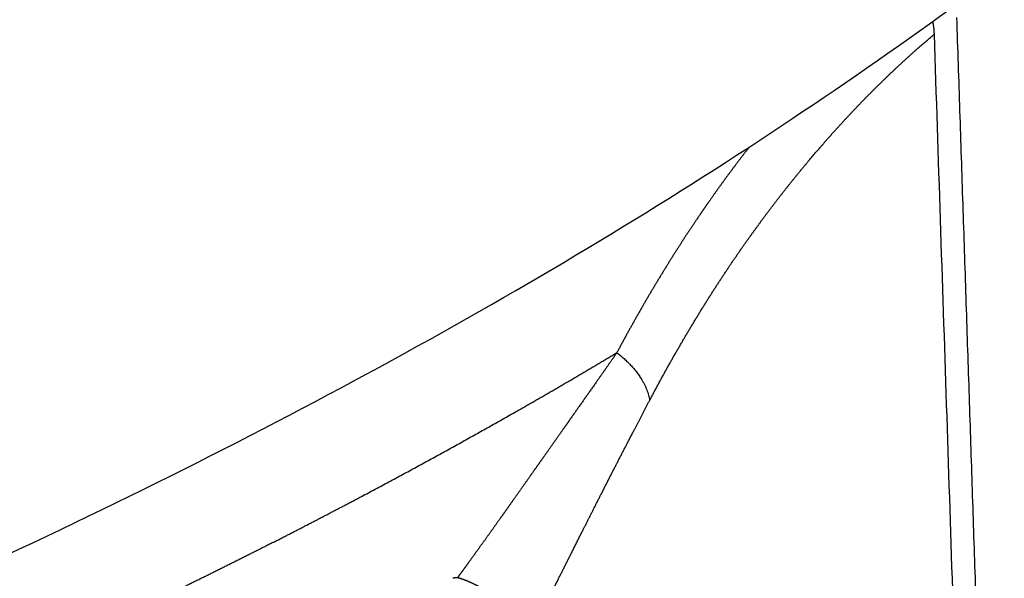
# Model space of a CAD drawing. Header units: millimetres. Extents: x -3355 to -830, y -2775 to -1049.
# Tile 91 of 103: x -1384 to -1371, y -1573 to -1566. Entities that reach past the tile are written whole.
import ezdxf

# ---------------------------------------------------------------- set-up
doc = ezdxf.new("R2010")
doc.units = ezdxf.units.MM
doc.layers.add('Make2D$Visible$Curvas', color=7, linetype='Continuous')

msp = doc.modelspace()

# ---------------------------------------------------------------- linework, layer by layer
at = {"layer": 'Make2D$Visible$Curvas', "color": 8, "lineweight": -3, "true_color": 0x7f7f7f}
msp.add_rational_spline([(-1482.55, -1579.15), (-1414.02, -1599.769), (-1369.46, -1564.186), (-1357.363, -1554.527), (-1356.572, -1543.43)], [6789.88551691, 4777.26524751, 6814.63777463, 6133.41837209, 5938.27115644], degree=2, knots=[-245.314281, -245.314281, -245.314281, -122.65714, -122.65714, -79.907438, -79.907438, -79.907438], dxfattribs=at)
at = {"layer": 'Make2D$Visible$Curvas', "color": 253, "lineweight": -3, "true_color": 0x98aaaf}
for points, weights, degree in [([(-1371.564, -1565.955), (-1371.242, -1575.721)], [6818.12452434, 6823.54124494], 1), ([(-1371.854, -1566.172), (-1371.856, -1566.119), (-1371.862, -1566.065), (-1371.873, -1566.01)], [6817.74897348, 6817.71968263, 6817.69268634, 6817.6682916], 3), ([(-1371.214, -1585.552), (-1371.854, -1566.172)], [6828.50664704, 6817.74897348], 1), ([(-1374.128, -1567.549), (-1374.128, -1567.552)], [6820.05632354, 6820.05782898], 1), ([(-1376.009, -1570.34), (-1375.637, -1570.621), (-1375.579, -1570.962)], [6811.55146752, 6184.74261383, 6811.96867156], 2), ([(-1378.094, -1573.283), (-1378.116, -1573.283), (-1378.136, -1573.285), (-1378.155, -1573.291)], [6807.91973514, 6807.91380046, 6807.90521485, 6807.89313982], 3)]:
    msp.add_rational_spline(points, weights, degree=degree, dxfattribs=at)
for points, weights, knots in [([(-1375.579, -1570.962), (-1375.395, -1570.612), (-1375.205, -1570.276), (-1375.01, -1569.954), (-1374.818, -1569.635), (-1374.622, -1569.33), (-1374.421, -1569.039), (-1374.252, -1568.795), (-1374.08, -1568.56), (-1373.906, -1568.334), (-1373.729, -1568.105), (-1373.55, -1567.886), (-1373.369, -1567.677), (-1373.302, -1567.598), (-1373.234, -1567.522), (-1373.166, -1567.446), (-1372.951, -1567.207), (-1372.734, -1566.982), (-1372.515, -1566.769), (-1372.297, -1566.557), (-1372.076, -1566.358), (-1371.854, -1566.172)], [6811.96867156, 6812.30018769, 6812.63030635, 6812.95942987, 6813.28467692, 6813.60895235, 6813.93265333, 6814.20475016, 6814.47644005, 6814.74700822, 6815.02161668, 6815.29506956, 6815.56664897, 6815.66794374, 6815.76897818, 6815.86971611, 6816.18818466, 6816.50369085, 6816.81673358, 6817.12977631, 6817.44035577, 6817.74897348], [0, 0, 0, 0, 1.467653, 1.467653, 1.467653, 2.872886, 2.872886, 2.872886, 4.021604, 4.021604, 4.021604, 5.156456, 5.156456, 5.156456, 5.571371, 5.571371, 5.571371, 6.85311, 6.85311, 6.85311, 8.092231, 8.092231, 8.092231, 8.092231]), ([(-1374.275, -1567.647), (-1374.459, -1567.881), (-1374.639, -1568.126), (-1374.816, -1568.38), (-1374.857, -1568.439), (-1374.898, -1568.498), (-1374.939, -1568.559), (-1375.126, -1568.834), (-1375.309, -1569.12), (-1375.488, -1569.418), (-1375.666, -1569.714), (-1375.84, -1570.022), (-1376.009, -1570.34)], [6814.42237207, 6814.13885026, 6813.85442423, 6813.56941176, 6813.50322283, 6813.4370024, 6813.37075513, 6813.06746958, 6812.76362342, 6812.45964591, 6812.15691694, 6811.8540574, 6811.55146752], [4.196408, 4.196408, 4.196408, 4.196408, 5.395637, 5.395637, 5.395637, 5.678652, 5.678652, 5.678652, 6.994814, 6.994814, 6.994814, 8.33868, 8.33868, 8.33868, 8.33868]), ([(-1380.51, -1572.823), (-1380.135, -1572.631), (-1379.763, -1572.438), (-1379.395, -1572.244), (-1378.686, -1571.869), (-1377.992, -1571.487), (-1377.313, -1571.101), (-1376.872, -1570.85), (-1376.437, -1570.596), (-1376.009, -1570.34)], [6807.14386515, 6807.48323517, 6807.82560958, 6808.17092388, 6808.83629503, 6809.51258159, 6810.19932549, 6810.64566449, 6811.09642075, 6811.55146752], [-6.446073, -6.446073, -6.446073, -6.446073, -4.903687, -4.903687, -4.903687, -1.931654, -1.931654, -1.931654, 0, 0, 0, 0]), ([(-1376.009, -1570.34), (-1376.095, -1570.462), (-1376.179, -1570.582), (-1376.263, -1570.702), (-1376.373, -1570.859), (-1376.483, -1571.014), (-1376.591, -1571.168), (-1376.611, -1571.196), (-1376.631, -1571.225), (-1376.65, -1571.253), (-1376.736, -1571.374), (-1376.82, -1571.495), (-1376.904, -1571.614), (-1376.958, -1571.69), (-1377.011, -1571.765), (-1377.064, -1571.84), (-1377.153, -1571.967), (-1377.242, -1572.092), (-1377.329, -1572.216), (-1377.387, -1572.298), (-1377.444, -1572.379), (-1377.501, -1572.459), (-1377.583, -1572.574), (-1377.663, -1572.687), (-1377.743, -1572.799), (-1377.813, -1572.896), (-1377.882, -1572.992), (-1377.95, -1573.086), (-1377.993, -1573.145), (-1378.036, -1573.204), (-1378.079, -1573.262), (-1378.084, -1573.269), (-1378.089, -1573.276), (-1378.094, -1573.283)], [6811.55146752, 6811.42050415, 6811.28894029, 6811.15647259, 6810.9828137, 6810.80760493, 6810.63080212, 6810.59828308, 6810.56571003, 6810.53308258, 6810.39266544, 6810.25124125, 6810.10876978, 6810.01828359, 6809.92737491, 6809.83603331, 6809.68127843, 6809.52528343, 6809.36799841, 6809.26458702, 6809.16061746, 6809.05607088, 6808.90642042, 6808.75558569, 6808.60351994, 6808.47121571, 6808.33798015, 6808.20380844, 6808.11983707, 6808.03550095, 6807.9507633, 6807.94042663, 6807.93008394, 6807.91973514], [-4.935439, -4.935439, -4.935439, -4.935439, -4.365785, -4.365785, -4.365785, -3.620169, -3.620169, -3.620169, -3.483132, -3.483132, -3.483132, -2.893769, -2.893769, -2.893769, -2.519822, -2.519822, -2.519822, -1.886982, -1.886982, -1.886982, -1.471479, -1.471479, -1.471479, -0.877594, -0.877594, -0.877594, -0.361721, -0.361721, -0.361721, -0.039297, -0.039297, -0.039297, 0, 0, 0, 0]), ([(-1376.07, -1571.908), (-1375.985, -1571.742), (-1375.898, -1571.573), (-1375.808, -1571.4), (-1375.802, -1571.389), (-1375.796, -1571.377), (-1375.79, -1571.366), (-1375.721, -1571.233), (-1375.651, -1571.099), (-1375.579, -1570.962)], [6811.04263797, 6811.21188604, 6811.38088874, 6811.54960883, 6811.560782, 6811.57195393, 6811.5831246, 6811.71181323, 6811.84033598, 6811.96867156], [3.671651, 3.671651, 3.671651, 3.671651, 4.406751, 4.406751, 4.406751, 4.456135, 4.456135, 4.456135, 5.030645, 5.030645, 5.030645, 5.030645]), ([(-1377.241, -1574.237), (-1377.204, -1574.163), (-1377.166, -1574.087), (-1377.128, -1574.01), (-1377.055, -1573.863), (-1376.979, -1573.71), (-1376.9, -1573.553), (-1376.862, -1573.476), (-1376.823, -1573.398), (-1376.783, -1573.318), (-1376.777, -1573.305), (-1376.77, -1573.292), (-1376.764, -1573.279), (-1376.679, -1573.111), (-1376.592, -1572.937), (-1376.502, -1572.758), (-1376.481, -1572.716), (-1376.46, -1572.675), (-1376.439, -1572.633), (-1376.365, -1572.488), (-1376.29, -1572.339), (-1376.212, -1572.186), (-1376.178, -1572.118), (-1376.143, -1572.05), (-1376.107, -1571.98), (-1376.095, -1571.956), (-1376.082, -1571.932), (-1376.07, -1571.908)], [6808.29497535, 6808.39851045, 6808.50194056, 6808.60526225, 6808.80216484, 6808.99867483, 6809.19478807, 6809.2905614, 6809.38623978, 6809.48182104, 6809.49760353, 6809.51338338, 6809.52916057, 6809.73084394, 6809.93209219, 6810.13297491, 6810.17932795, 6810.22566141, 6810.27197594, 6810.43262757, 6810.5930522, 6810.75327562, 6810.82498472, 6810.89665358, 6810.96827947, 6810.99307082, 6811.01785702, 6811.04263797], [-5.030645, -5.030645, -5.030645, -5.030645, -4.641332, -4.641332, -4.641332, -3.884798, -3.884798, -3.884798, -3.508238, -3.508238, -3.508238, -3.445604, -3.445604, -3.445604, -2.633214, -2.633214, -2.633214, -2.442597, -2.442597, -2.442597, -1.771795, -1.771795, -1.771795, -1.466626, -1.466626, -1.466626, -1.358994, -1.358994, -1.358994, -1.358994]), ([(-1380.51, -1572.823), (-1380.967, -1573.056), (-1381.43, -1573.286), (-1381.898, -1573.514), (-1382.873, -1573.988), (-1383.872, -1574.451), (-1384.894, -1574.902), (-1386.041, -1575.409), (-1387.218, -1575.901), (-1388.422, -1576.377), (-1389.76, -1576.906), (-1391.132, -1577.417), (-1392.536, -1577.906), (-1393.929, -1578.393), (-1395.353, -1578.859), (-1396.805, -1579.305), (-1396.981, -1579.358), (-1397.157, -1579.412), (-1397.333, -1579.465), (-1398.632, -1579.858), (-1399.953, -1580.233), (-1401.294, -1580.591), (-1401.373, -1580.612), (-1401.453, -1580.634), (-1401.532, -1580.655), (-1401.996, -1580.778), (-1402.462, -1580.899), (-1402.931, -1581.018), (-1404.266, -1581.356), (-1405.619, -1581.678), (-1406.988, -1581.982), (-1407.81, -1582.165), (-1408.638, -1582.341), (-1409.471, -1582.511), (-1411.039, -1582.83), (-1412.625, -1583.127), (-1414.226, -1583.4), (-1415.179, -1583.562), (-1416.137, -1583.716), (-1417.1, -1583.861), (-1418.9, -1584.133), (-1420.717, -1584.375), (-1422.545, -1584.587), (-1423.69, -1584.72), (-1424.84, -1584.84), (-1425.993, -1584.949), (-1427.703, -1585.11), (-1429.42, -1585.245), (-1431.142, -1585.353), (-1432.864, -1585.461), (-1434.591, -1585.543), (-1436.318, -1585.598), (-1437.984, -1585.651), (-1439.65, -1585.679), (-1441.313, -1585.683), (-1441.457, -1585.683), (-1441.601, -1585.683), (-1441.745, -1585.683), (-1443.228, -1585.682), (-1444.707, -1585.662), (-1446.182, -1585.621)], [6807.14386515, 6806.73120984, 6806.32299659, 6805.91934135, 6805.07905777, 6804.25852556, 6803.45879233, 6802.56124158, 6801.68988816, 6800.84620705, 6799.90823461, 6799.00446483, 6798.13692231, 6797.27556127, 6796.44991167, 6795.66199427, 6795.56666749, 6795.47189298, 6795.37767427, 6794.68417245, 6794.0207711, 6793.38890598, 6793.35151481, 6793.31423406, 6793.27706402, 6793.06005151, 6792.84681288, 6792.6373685, 6792.04075754, 6791.4749827, 6790.94061572, 6790.61976505, 6790.31023778, 6790.01215976, 6789.45144005, 6788.9312302, 6788.45227394, 6788.16734006, 6787.89700706, 6787.64143696, 6787.16375513, 6786.7376393, 6786.36404319, 6786.13018909, 6785.91691403, 6785.72446054, 6785.43919167, 6785.19966527, 6785.00662131, 6784.81357735, 6784.6670152, 6784.56767875, 6784.47189777, 6784.41990586, 6784.41247664, 6784.41183303, 6784.41152384, 6784.41154956, 6784.41181423, 6784.44754461, 6784.51822968], [-136.804021, -136.804021, -136.804021, -136.804021, -134.928565, -134.928565, -134.928565, -131.024474, -131.024474, -131.024474, -126.642784, -126.642784, -126.642784, -121.771157, -121.771157, -121.771157, -116.934156, -116.934156, -116.934156, -116.349042, -116.349042, -116.349042, -112.041693, -112.041693, -112.041693, -111.786837, -111.786837, -111.786837, -110.298872, -110.298872, -110.298872, -106.059908, -106.059908, -106.059908, -103.514953, -103.514953, -103.514953, -98.72716, -98.72716, -98.72716, -95.879201, -95.879201, -95.879201, -90.555316, -90.555316, -90.555316, -87.223092, -87.223092, -87.223092, -82.283017, -82.283017, -82.283017, -77.342564, -77.342564, -77.342564, -72.578572, -72.578572, -72.578572, -72.165918, -72.165918, -72.165918, -67.918915, -67.918915, -67.918915, -67.918915]), ([(-1377.345, -1573.878), (-1377.351, -1573.865), (-1377.358, -1573.852), (-1377.366, -1573.839), (-1377.388, -1573.8), (-1377.413, -1573.762), (-1377.44, -1573.726), (-1377.469, -1573.687), (-1377.501, -1573.65), (-1377.536, -1573.615), (-1377.567, -1573.583), (-1377.601, -1573.552), (-1377.638, -1573.523), (-1377.648, -1573.514), (-1377.659, -1573.505), (-1377.67, -1573.497), (-1377.695, -1573.478), (-1377.721, -1573.46), (-1377.748, -1573.442), (-1377.775, -1573.425), (-1377.803, -1573.408), (-1377.831, -1573.392), (-1377.859, -1573.377), (-1377.888, -1573.363), (-1377.917, -1573.349), (-1377.946, -1573.336), (-1377.976, -1573.324), (-1378.005, -1573.313), (-1378.035, -1573.302), (-1378.065, -1573.292), (-1378.094, -1573.283)], [6808.09087491, 6808.08466155, 6808.07858995, 6808.07265681, 6808.05482115, 6808.03819138, 6808.02291141, 6808.00664001, 6807.99189712, 6807.97886151, 6807.96684454, 6807.95627796, 6807.94732409, 6807.94465124, 6807.94212227, 6807.93974196, 6807.93439802, 6807.92980208, 6807.92600588, 6807.92213737, 6807.91909956, 6807.91691497, 6807.91475139, 6807.91342456, 6807.91292458, 6807.91241732, 6807.91276099, 6807.91391447, 6807.91506794, 6807.91703083, 6807.91973514], [0.4123858, 0.4123858, 0.4123858, 0.4123858, 0.4585655, 0.4585655, 0.4585655, 0.5961683, 0.5961683, 0.5961683, 0.7418906, 0.7418906, 0.7418906, 0.8765663, 0.8765663, 0.8765663, 0.9169614, 0.9169614, 0.9169614, 1.0081522, 1.0081522, 1.0081522, 1.1012831, 1.1012831, 1.1012831, 1.1930397, 1.1930397, 1.1930397, 1.2849847, 1.2849847, 1.2849847, 1.3751607, 1.3751607, 1.3751607, 1.3751607])]:
    msp.add_rational_spline(points, weights, degree=3, knots=knots, dxfattribs=at)

doc.saveas('drawing.dxf')
